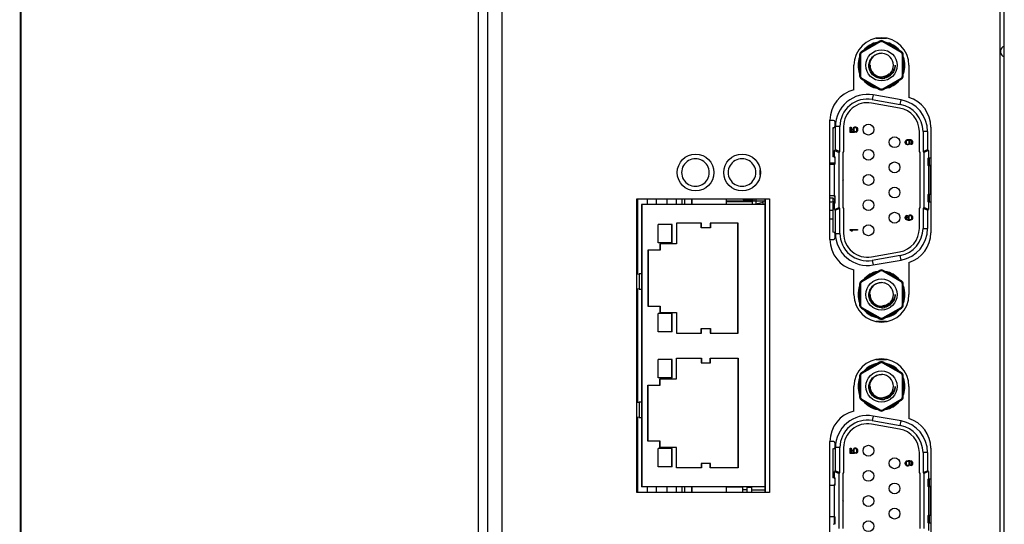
# Model space of a CAD drawing. Header units: millimetres. Extents: x 0 to 1189, y 0 to 841.
# Tile 14 of 50: x 0 to 107, y 522 to 577. Entities that reach past the tile are written whole.
import ezdxf

# ---------------------------------------------------------------- set-up
doc = ezdxf.new("R2010")
doc.units = ezdxf.units.MM
doc.header["$LTSCALE"] = 65.395
for name, color, linetype in [('00_TOPPPC12-FORMAT', 7, 'CONTINUOUS'), ('C-1-338168-2-G-3D-SHAPE', 7, 'CONTINUOUS'), ('CASE-EASYRACK_100IS-L-SHAPE', 7, 'CONTINUOUS'), ('COVER-REAR_CASE_PC-SHAPE', 7, 'CONTINUOUS'), ('FRONT_CASE_15_DM-SHAPE', 7, 'CONTINUOUS'), ('HEATSINK_1960062041T001_5-SHAPE', 7, 'CONTINUOUS'), ('HEATSINK_1960062791T001_5-SHAPE', 7, 'CONTINUOUS'), ('MIO-5251-SHAPE', 7, 'CONTINUOUS'), ('MIO_5271U-SHAPE', 7, 'CONTINUOUS'), ('NUT_M3-SHAPE', 7, 'CONTINUOUS'), ('REAR_CASE-PC_15-SHAPE', 7, 'CONTINUOUS')]:
    doc.layers.add(name, color=color, linetype=linetype)

msp = doc.modelspace()

# ---------------------------------------------------------------- linework, layer by layer
at = {"layer": '00_TOPPPC12-FORMAT', "color": 7, "linetype": 'Continuous', "const_width": 0.2}
msp.add_lwpolyline([(0, 0), (0, 841)], dxfattribs=at)
at = {"layer": 'C-1-338168-2-G-3D-SHAPE', "color": 7, "linetype": 'Continuous'}
for p, q in [((93.356, 574.99), (94.483, 574.99)), ((92.997, 568.812), (92.911, 568.319)), ((92.911, 568.319), (95.971, 567.78)), ((96.057, 568.272), (92.997, 568.812)), ((95.971, 567.78), (96.057, 568.272)), ((95.901, 567.386), (92.841, 567.925)), ((88.67, 566.03), (88.3, 566.03)), ((88.62, 565.23), (88.62, 562.08)), ((88.67, 565.23), (88.62, 565.23)), ((88.87, 565.43), (88.87, 565.83)), ((88.89, 562.852), (88.89, 565.365)), ((89.39, 565.365), (88.89, 565.365)), ((89.39, 562.645), (89.39, 565.365)), ((89.79, 565.365), (89.79, 562.645)), ((90.52, 564.731), (90.52, 565.298)), ((90.52, 565.298), (90.605, 565.298)), ((90.605, 565.298), (90.605, 564.814)), ((90.809, 565.081), (90.826, 565.164)), ((90.809, 564.981), (90.809, 565.081)), ((90.826, 565.164), (90.877, 565.248)), ((90.877, 565.248), (90.945, 565.298)), ((90.911, 565.148), (90.894, 565.081)), ((90.894, 565.081), (90.894, 564.981)), ((90.945, 565.198), (90.911, 565.148)), ((90.945, 565.298), (91.03, 565.331)), ((90.996, 565.231), (90.945, 565.198)), ((91.047, 565.248), (90.996, 565.231)), ((91.03, 565.331), (91.098, 565.331)), ((91.081, 565.248), (91.047, 565.248)), ((91.132, 565.231), (91.081, 565.248)), ((91.098, 565.331), (91.183, 565.298)), ((91.183, 565.198), (91.132, 565.231)), ((91.183, 565.298), (91.252, 565.248)), ((91.218, 565.148), (91.183, 565.198)), ((91.235, 565.081), (91.218, 565.148)), ((91.235, 564.981), (91.235, 565.081)), ((91.252, 565.248), (91.303, 565.164)), ((91.303, 565.164), (91.32, 565.081)), ((91.32, 565.081), (91.32, 564.981)), ((90.962, 564.731), (90.52, 564.731)), ((90.605, 564.814), (90.877, 564.814)), ((90.826, 564.898), (90.809, 564.981)), ((90.877, 564.814), (90.826, 564.898)), ((90.894, 564.981), (90.911, 564.914)), ((90.911, 564.914), (90.962, 564.848)), ((90.962, 564.848), (90.962, 564.731)), ((91.115, 564.831), (91.183, 564.864)), ((91.115, 564.731), (91.115, 564.831)), ((91.183, 564.764), (91.115, 564.731)), ((91.183, 564.864), (91.218, 564.914)), ((91.252, 564.814), (91.183, 564.764)), ((91.218, 564.914), (91.235, 564.981)), ((91.303, 564.898), (91.252, 564.814)), ((91.32, 564.981), (91.303, 564.898)), ((96.741, 563.943), (96.86, 563.96)), ((96.86, 563.96), (96.979, 563.96)), ((96.979, 563.96), (97.098, 563.943)), ((98.05, 562.645), (98.05, 564.825)), ((98.45, 564.825), (98.45, 562.645)), ((98.95, 564.825), (98.45, 564.825)), ((98.95, 564.825), (98.95, 562.852)), ((96.52, 563.693), (96.537, 563.777)), ((96.52, 563.61), (96.52, 563.693)), ((96.537, 563.527), (96.52, 563.61)), ((96.537, 563.777), (96.588, 563.86)), ((96.588, 563.443), (96.537, 563.527)), ((96.588, 563.86), (96.656, 563.91)), ((96.656, 563.393), (96.588, 563.443)), ((96.622, 563.76), (96.605, 563.71)), ((96.605, 563.71), (96.605, 563.593)), ((96.605, 563.593), (96.622, 563.543)), ((96.656, 563.81), (96.622, 563.76)), ((96.622, 563.543), (96.656, 563.493)), ((96.656, 563.91), (96.741, 563.943)), ((96.707, 563.843), (96.656, 563.81)), ((96.656, 563.493), (96.707, 563.46)), ((96.741, 563.36), (96.656, 563.393)), ((96.758, 563.86), (96.707, 563.843)), ((96.707, 563.46), (96.758, 563.443)), ((96.809, 563.36), (96.741, 563.36)), ((96.792, 563.86), (96.758, 563.86)), ((96.758, 563.443), (96.792, 563.443)), ((96.843, 563.843), (96.792, 563.86)), ((96.792, 563.443), (96.843, 563.46)), ((96.894, 563.393), (96.809, 563.36)), ((96.894, 563.81), (96.843, 563.843)), ((96.843, 563.46), (96.894, 563.493)), ((96.928, 563.76), (96.894, 563.81)), ((96.894, 563.493), (96.928, 563.543)), ((96.962, 563.443), (96.894, 563.393)), ((96.945, 563.71), (96.928, 563.76)), ((96.928, 563.543), (96.945, 563.593)), ((96.979, 563.877), (96.945, 563.877)), ((96.945, 563.877), (97.013, 563.777)), ((96.945, 563.593), (96.945, 563.71)), ((97.013, 563.527), (96.962, 563.443)), ((97.081, 563.86), (96.979, 563.877)), ((97.013, 563.777), (97.03, 563.693)), ((97.03, 563.61), (97.013, 563.527)), ((97.03, 563.693), (97.03, 563.61)), ((97.132, 563.843), (97.081, 563.86)), ((97.098, 563.943), (97.183, 563.91)), ((97.183, 563.81), (97.132, 563.843)), ((97.132, 563.477), (97.183, 563.51)), ((97.132, 563.393), (97.132, 563.477)), ((97.183, 563.41), (97.132, 563.393)), ((97.183, 563.91), (97.252, 563.86)), ((97.218, 563.76), (97.183, 563.81)), ((97.183, 563.51), (97.218, 563.56)), ((97.252, 563.46), (97.183, 563.41)), ((97.235, 563.71), (97.218, 563.76)), ((97.218, 563.56), (97.235, 563.61)), ((97.235, 563.61), (97.235, 563.71)), ((97.252, 563.86), (97.303, 563.777)), ((97.303, 563.543), (97.252, 563.46)), ((97.303, 563.777), (97.32, 563.693)), ((97.32, 563.627), (97.303, 563.543)), ((97.32, 563.693), (97.32, 563.627)), ((88.67, 562.08), (88.62, 562.08)), ((88.89, 562.852), (88.79, 562.752)), ((88.79, 562.08), (88.79, 562.752)), ((88.79, 562.752), (89.29, 562.545)), ((88.79, 562.08), (88.87, 562.08)), ((88.87, 561.28), (88.87, 562.08)), ((88.89, 562.852), (89.39, 562.645)), ((89.29, 562.545), (89.39, 562.645)), ((89.29, 556.545), (89.29, 562.545)), ((89.79, 562.645), (89.69, 562.545)), ((89.69, 562.545), (89.69, 556.545)), ((98.15, 562.545), (98.05, 562.645)), ((98.15, 556.545), (98.15, 562.545)), ((98.45, 562.645), (98.95, 562.852)), ((98.45, 562.645), (98.55, 562.545)), ((99.05, 562.752), (98.55, 562.545)), ((98.55, 562.545), (98.55, 556.545)), ((99.05, 562.752), (98.95, 562.852)), ((98.97, 561.92), (98.97, 561.12)), ((98.97, 561.92), (99.05, 561.92)), ((99.05, 562.752), (99.05, 561.92)), ((99.12, 561.913), (99.12, 561.127)), ((99.3, 561.92), (99.17, 561.92)), ((88.3, 561.28), (88.67, 561.28)), ((88.79, 557.81), (88.79, 561.28)), ((88.87, 561.28), (88.79, 561.28)), ((99.12, 561.738), (98.97, 561.738)), ((99.12, 561.467), (98.97, 561.467)), ((99.05, 561.12), (98.97, 561.12)), ((99.05, 561.12), (99.05, 557.97)), ((99.22, 561.12), (99.17, 561.12)), ((99.22, 561.12), (99.22, 557.97)), ((89.77, 559.545), (89.69, 559.625)), ((89.69, 559.465), (89.77, 559.545)), ((88.67, 557.81), (88.3, 557.81)), ((88.79, 557.81), (88.87, 557.81)), ((88.87, 557.01), (88.87, 557.81)), ((98.97, 557.97), (98.97, 557.17)), ((98.97, 557.97), (99.05, 557.97)), ((99.12, 557.623), (98.97, 557.623)), ((99.12, 557.963), (99.12, 557.177)), ((99.22, 557.97), (99.17, 557.97)), ((88.62, 557.01), (88.62, 553.86)), ((88.67, 557.01), (88.62, 557.01)), ((88.79, 556.338), (88.79, 557.01)), ((88.87, 557.01), (88.79, 557.01)), ((88.79, 556.338), (89.29, 556.545)), ((89.39, 556.445), (88.89, 556.238)), ((89.39, 556.445), (89.29, 556.545)), ((89.39, 553.725), (89.39, 556.445)), ((89.69, 556.545), (89.79, 556.445)), ((89.79, 556.445), (89.79, 553.725)), ((98.05, 556.445), (98.15, 556.545)), ((98.05, 554.264), (98.05, 556.445)), ((98.55, 556.545), (98.45, 556.445)), ((98.45, 556.445), (98.45, 554.264)), ((98.95, 556.238), (98.45, 556.445)), ((99.05, 556.338), (98.55, 556.545)), ((99.12, 557.352), (98.97, 557.352)), ((99.05, 557.17), (98.97, 557.17)), ((99.05, 557.17), (99.05, 556.338)), ((99.17, 557.17), (99.3, 557.17)), ((88.79, 556.338), (88.89, 556.238)), ((88.89, 553.725), (88.89, 556.238)), ((96.52, 555.463), (96.537, 555.547)), ((96.52, 555.397), (96.52, 555.463)), ((96.537, 555.313), (96.52, 555.397)), ((96.537, 555.547), (96.588, 555.63)), ((96.588, 555.63), (96.656, 555.68)), ((96.622, 555.53), (96.605, 555.48)), ((96.605, 555.48), (96.605, 555.38)), ((96.605, 555.38), (96.622, 555.33)), ((96.656, 555.58), (96.622, 555.53)), ((96.656, 555.68), (96.707, 555.697)), ((96.707, 555.613), (96.656, 555.58)), ((96.707, 555.697), (96.707, 555.613)), ((96.809, 555.48), (96.826, 555.563)), ((96.809, 555.397), (96.809, 555.48)), ((96.826, 555.313), (96.809, 555.397)), ((96.826, 555.563), (96.877, 555.647)), ((96.877, 555.647), (96.928, 555.697)), ((96.911, 555.547), (96.894, 555.497)), ((96.894, 555.497), (96.894, 555.38)), ((96.894, 555.38), (96.911, 555.33)), ((96.945, 555.597), (96.911, 555.547)), ((96.928, 555.697), (97.013, 555.73)), ((96.979, 555.63), (96.945, 555.597)), ((97.03, 555.647), (96.979, 555.63)), ((97.013, 555.73), (97.098, 555.73)), ((97.081, 555.647), (97.03, 555.647)), ((97.132, 555.63), (97.081, 555.647)), ((97.098, 555.73), (97.183, 555.697)), ((97.183, 555.597), (97.132, 555.63)), ((97.183, 555.697), (97.252, 555.647)), ((97.218, 555.547), (97.183, 555.597)), ((97.235, 555.497), (97.218, 555.547)), ((97.218, 555.33), (97.235, 555.38)), ((97.235, 555.38), (97.235, 555.497)), ((97.252, 555.647), (97.303, 555.563)), ((97.303, 555.563), (97.32, 555.48)), ((97.32, 555.397), (97.303, 555.313)), ((97.32, 555.48), (97.32, 555.397)), ((98.95, 556.238), (99.05, 556.338)), ((98.95, 556.238), (98.95, 554.264)), ((96.588, 555.23), (96.537, 555.313)), ((96.656, 555.18), (96.588, 555.23)), ((96.622, 555.33), (96.656, 555.28)), ((96.656, 555.28), (96.707, 555.247)), ((96.741, 555.147), (96.656, 555.18)), ((96.707, 555.247), (96.758, 555.23)), ((96.86, 555.13), (96.741, 555.147)), ((96.758, 555.23), (96.86, 555.213)), ((96.894, 555.213), (96.826, 555.313)), ((96.86, 555.213), (96.894, 555.213)), ((96.979, 555.13), (96.86, 555.13)), ((96.911, 555.33), (96.945, 555.28)), ((96.945, 555.28), (96.979, 555.247)), ((96.979, 555.247), (97.03, 555.23)), ((97.098, 555.147), (96.979, 555.13)), ((97.03, 555.23), (97.081, 555.23)), ((97.081, 555.23), (97.132, 555.247)), ((97.183, 555.18), (97.098, 555.147)), ((97.132, 555.247), (97.183, 555.28)), ((97.183, 555.28), (97.218, 555.33)), ((97.252, 555.23), (97.183, 555.18)), ((97.303, 555.313), (97.252, 555.23)), ((88.67, 553.86), (88.62, 553.86)), ((88.87, 553.26), (88.87, 553.66)), ((88.89, 553.725), (89.39, 553.725)), ((90.52, 554.059), (90.52, 554.159)), ((90.52, 554.159), (91.32, 554.159)), ((90.639, 553.959), (90.52, 554.059)), ((90.775, 553.959), (90.639, 553.959)), ((91.32, 554.059), (90.656, 554.059)), ((90.656, 554.059), (90.775, 553.959)), ((91.32, 554.159), (91.32, 554.059)), ((98.45, 554.264), (98.95, 554.264)), ((88.3, 553.06), (88.67, 553.06)), ((92.841, 551.164), (95.901, 551.704)), ((95.971, 551.31), (92.911, 550.771)), ((96.057, 550.818), (95.971, 551.31)), ((92.911, 550.771), (92.997, 550.278)), ((92.997, 550.278), (96.057, 550.818)), ((94.483, 544.1), (93.356, 544.1)), ((93.356, 539.99), (94.483, 539.99)), ((95.901, 532.386), (92.841, 532.925)), ((92.997, 533.812), (92.911, 533.319)), ((92.911, 533.319), (95.971, 532.78)), ((96.057, 533.272), (92.997, 533.812)), ((95.971, 532.78), (96.057, 533.272)), ((88.67, 531.03), (88.3, 531.03)), ((88.87, 530.43), (88.87, 530.83)), ((88.62, 530.23), (88.62, 527.08)), ((88.67, 530.23), (88.62, 530.23)), ((88.89, 527.852), (88.89, 530.365)), ((89.39, 530.365), (88.89, 530.365)), ((89.39, 527.645), (89.39, 530.365)), ((89.79, 530.365), (89.79, 527.645)), ((90.52, 529.731), (90.52, 530.298)), ((90.52, 530.298), (90.605, 530.298)), ((90.962, 529.731), (90.52, 529.731)), ((90.605, 530.298), (90.605, 529.814)), ((90.605, 529.814), (90.877, 529.814)), ((90.809, 530.081), (90.826, 530.164)), ((90.809, 529.981), (90.809, 530.081)), ((90.826, 529.898), (90.809, 529.981)), ((90.826, 530.164), (90.877, 530.248)), ((90.877, 529.814), (90.826, 529.898)), ((90.877, 530.248), (90.945, 530.298)), ((90.911, 530.148), (90.894, 530.081)), ((90.894, 530.081), (90.894, 529.981)), ((90.894, 529.981), (90.911, 529.914)), ((90.945, 530.198), (90.911, 530.148)), ((90.911, 529.914), (90.962, 529.848)), ((90.945, 530.298), (91.03, 530.331)), ((90.996, 530.231), (90.945, 530.198)), ((90.962, 529.848), (90.962, 529.731)), ((91.047, 530.248), (90.996, 530.231)), ((91.03, 530.331), (91.098, 530.331)), ((91.081, 530.248), (91.047, 530.248)), ((91.132, 530.231), (91.081, 530.248)), ((91.098, 530.331), (91.183, 530.298)), ((91.115, 529.831), (91.183, 529.864)), ((91.115, 529.731), (91.115, 529.831)), ((91.183, 529.764), (91.115, 529.731)), ((91.183, 530.198), (91.132, 530.231)), ((91.183, 530.298), (91.252, 530.248)), ((91.218, 530.148), (91.183, 530.198)), ((91.183, 529.864), (91.218, 529.914)), ((91.252, 529.814), (91.183, 529.764)), ((91.235, 530.081), (91.218, 530.148)), ((91.218, 529.914), (91.235, 529.981)), ((91.235, 529.981), (91.235, 530.081)), ((91.252, 530.248), (91.303, 530.164)), ((91.303, 529.898), (91.252, 529.814)), ((91.303, 530.164), (91.32, 530.081)), ((91.32, 529.981), (91.303, 529.898)), ((91.32, 530.081), (91.32, 529.981)), ((98.05, 527.645), (98.05, 529.825)), ((98.95, 529.825), (98.45, 529.825)), ((98.45, 529.825), (98.45, 527.645)), ((98.95, 529.825), (98.95, 527.852)), ((96.52, 528.693), (96.537, 528.777)), ((96.52, 528.61), (96.52, 528.693)), ((96.537, 528.527), (96.52, 528.61)), ((96.537, 528.777), (96.588, 528.86)), ((96.588, 528.443), (96.537, 528.527)), ((96.588, 528.86), (96.656, 528.91)), ((96.622, 528.76), (96.605, 528.71)), ((96.605, 528.71), (96.605, 528.593)), ((96.605, 528.593), (96.622, 528.543)), ((96.656, 528.81), (96.622, 528.76)), ((96.622, 528.543), (96.656, 528.493)), ((96.656, 528.91), (96.741, 528.943)), ((96.707, 528.843), (96.656, 528.81)), ((96.758, 528.86), (96.707, 528.843)), ((96.741, 528.943), (96.86, 528.96)), ((96.792, 528.86), (96.758, 528.86)), ((96.843, 528.843), (96.792, 528.86)), ((96.894, 528.81), (96.843, 528.843)), ((96.86, 528.96), (96.979, 528.96)), ((96.928, 528.76), (96.894, 528.81)), ((96.894, 528.493), (96.928, 528.543)), ((96.945, 528.71), (96.928, 528.76)), ((96.928, 528.543), (96.945, 528.593)), ((96.979, 528.877), (96.945, 528.877)), ((96.945, 528.877), (97.013, 528.777)), ((96.945, 528.593), (96.945, 528.71)), ((97.013, 528.527), (96.962, 528.443)), ((96.979, 528.96), (97.098, 528.943)), ((97.081, 528.86), (96.979, 528.877)), ((97.013, 528.777), (97.03, 528.693)), ((97.03, 528.61), (97.013, 528.527)), ((97.03, 528.693), (97.03, 528.61)), ((97.132, 528.843), (97.081, 528.86)), ((97.098, 528.943), (97.183, 528.91)), ((97.183, 528.81), (97.132, 528.843)), ((97.132, 528.477), (97.183, 528.51)), ((97.183, 528.91), (97.252, 528.86)), ((97.218, 528.76), (97.183, 528.81)), ((97.183, 528.51), (97.218, 528.56)), ((97.235, 528.71), (97.218, 528.76)), ((97.218, 528.56), (97.235, 528.61)), ((97.235, 528.61), (97.235, 528.71)), ((97.252, 528.86), (97.303, 528.777)), ((97.303, 528.543), (97.252, 528.46)), ((97.303, 528.777), (97.32, 528.693)), ((97.32, 528.627), (97.303, 528.543)), ((97.32, 528.693), (97.32, 528.627)), ((88.89, 527.852), (88.79, 527.752)), ((88.79, 527.08), (88.79, 527.752)), ((88.79, 527.752), (89.29, 527.545)), ((88.89, 527.852), (89.39, 527.645)), ((89.29, 527.545), (89.39, 527.645)), ((89.29, 521.545), (89.29, 527.545)), ((89.79, 527.645), (89.69, 527.545)), ((89.69, 527.545), (89.69, 521.545)), ((96.656, 528.393), (96.588, 528.443)), ((96.656, 528.493), (96.707, 528.46)), ((96.741, 528.36), (96.656, 528.393)), ((96.707, 528.46), (96.758, 528.443)), ((96.809, 528.36), (96.741, 528.36)), ((96.758, 528.443), (96.792, 528.443)), ((96.792, 528.443), (96.843, 528.46)), ((96.894, 528.393), (96.809, 528.36)), ((96.843, 528.46), (96.894, 528.493)), ((96.962, 528.443), (96.894, 528.393)), ((97.132, 528.393), (97.132, 528.477)), ((97.183, 528.41), (97.132, 528.393)), ((97.252, 528.46), (97.183, 528.41)), ((98.15, 527.545), (98.05, 527.645)), ((98.15, 521.545), (98.15, 527.545)), ((98.45, 527.645), (98.95, 527.852)), ((98.45, 527.645), (98.55, 527.545)), ((99.05, 527.752), (98.55, 527.545)), ((98.55, 527.545), (98.55, 521.545)), ((99.05, 527.752), (98.95, 527.852)), ((99.05, 527.752), (99.05, 526.92)), ((88.67, 527.08), (88.62, 527.08)), ((88.79, 527.08), (88.87, 527.08)), ((88.87, 526.28), (88.87, 527.08)), ((98.97, 526.92), (99.05, 526.92)), ((98.97, 526.92), (98.97, 526.12)), ((99.12, 526.738), (98.97, 526.738)), ((99.12, 526.467), (98.97, 526.467)), ((99.12, 526.913), (99.12, 526.127)), ((99.3, 526.92), (99.17, 526.92)), ((88.3, 526.28), (88.67, 526.28)), ((88.79, 522.81), (88.79, 526.28)), ((88.87, 526.28), (88.79, 526.28)), ((99.05, 526.12), (98.97, 526.12)), ((99.05, 526.12), (99.05, 522.97)), ((99.22, 526.12), (99.17, 526.12)), ((99.22, 526.12), (99.22, 522.97)), ((89.77, 524.545), (89.69, 524.625)), ((89.69, 524.465), (89.77, 524.545)), ((88.67, 522.81), (88.3, 522.81)), ((88.79, 522.81), (88.87, 522.81)), ((88.87, 522.01), (88.87, 522.81)), ((98.97, 522.97), (99.05, 522.97)), ((98.97, 522.97), (98.97, 522.17)), ((99.12, 522.623), (98.97, 522.623)), ((99.12, 522.352), (98.97, 522.352)), ((99.05, 522.17), (98.97, 522.17)), ((99.05, 522.17), (99.05, 521.338)), ((99.12, 522.963), (99.12, 522.177)), ((99.22, 522.97), (99.17, 522.97)), ((99.17, 522.17), (99.3, 522.17))]:
    msp.add_line(p, q, dxfattribs=at)
for centre in [(92.497, 565.031), (95.342, 563.66), (92.497, 562.288), (95.342, 560.917), (92.497, 559.545), (95.342, 558.173), (92.497, 556.802), (95.342, 555.43), (92.497, 554.059), (92.497, 530.031), (95.342, 528.66), (92.497, 527.288), (95.342, 525.917), (92.497, 524.545), (95.342, 523.173), (92.497, 521.802)]:
    msp.add_circle(centre, 0.59, dxfattribs=at)
for centre, radius, start, end in [((93.92, 572.04), 2.55, 99.26755, 140.71922), ((93.92, 572.04), 2.5, 102.33644, 137.62864), ((93.92, 572.04), 2.55, 39.27494, 80.73038), ((93.92, 572.04), 2.5, 42.33844, 77.65397), ((93.92, 572.04), 2.55, 159.27748, 200.72411), ((93.92, 572.04), 2.5, 162.32608, 197.64945), ((93.92, 572.04), 2.5, 342.32608, 17.64945), ((93.92, 572.04), 2.55, 339.27748, 20.72411), ((93.92, 572.04), 2.55, 219.27494, 260.73038), ((93.92, 572.04), 2.55, 279.26755, 320.71922), ((93.92, 572.04), 2.5, 222.33844, 257.65397), ((93.92, 572.04), 2.5, 282.33644, 317.62864), ((92.39, 565.365), 3.5, 80, 180), ((92.39, 565.365), 3, 80, 180), ((95.45, 564.825), 3.5, 0, 80), ((92.39, 565.365), 2.6, 80, 180), ((95.45, 564.825), 2.6, 0, 80), ((95.45, 564.825), 3, 0, 80), ((88.67, 565.83), 0.2, 0, 90), ((88.67, 565.43), 0.2, 270, 0), ((88.67, 561.88), 0.2, 0, 90), ((99.17, 561.72), 0.2, 90, 180), ((88.67, 561.48), 0.2, 270, 0), ((99.17, 561.32), 0.2, 180, 270), ((88.67, 557.61), 0.2, 0, 90), ((99.17, 557.77), 0.2, 90, 180), ((88.67, 557.21), 0.2, 270, 0), ((99.17, 557.37), 0.2, 180, 270), ((88.67, 553.66), 0.2, 0, 90), ((88.67, 553.26), 0.2, 270, 0), ((92.39, 553.725), 3.5, 180, 280), ((92.39, 553.725), 3, 180, 280), ((92.39, 553.725), 2.6, 180, 280), ((95.45, 554.264), 2.6, 280, 0), ((95.45, 554.264), 3, 280, 0), ((95.45, 554.264), 3.5, 280, 0), ((93.92, 547.05), 2.55, 99.26755, 140.71922), ((93.92, 547.05), 2.5, 102.33644, 137.62864), ((93.92, 547.05), 2.55, 39.27494, 80.73038), ((93.92, 547.05), 2.5, 42.33844, 77.65397), ((93.92, 547.05), 2.55, 159.27748, 200.72411), ((93.92, 547.05), 2.55, 339.27748, 20.72411), ((93.92, 547.05), 2.5, 162.32608, 197.64945), ((93.92, 547.05), 2.5, 342.32608, 17.64945), ((93.92, 547.05), 2.55, 219.27494, 260.73038), ((93.92, 547.05), 2.5, 222.33844, 257.65397), ((93.92, 547.05), 2.55, 279.26755, 320.71922), ((93.92, 547.05), 2.5, 282.33644, 317.62864), ((93.92, 537.04), 2.55, 99.26755, 140.71922), ((93.92, 537.04), 2.5, 102.33644, 137.62864), ((93.92, 537.04), 2.55, 39.27494, 80.73038), ((93.92, 537.04), 2.5, 42.33844, 77.65397), ((93.92, 537.04), 2.55, 159.27748, 200.72411), ((93.92, 537.04), 2.5, 162.32608, 197.64945), ((93.92, 537.04), 2.5, 342.32608, 17.64945), ((93.92, 537.04), 2.55, 339.27748, 20.72411), ((93.92, 537.04), 2.55, 219.27494, 260.73038), ((93.92, 537.04), 2.5, 222.33844, 257.65397), ((93.92, 537.04), 2.55, 279.26755, 320.71922), ((93.92, 537.04), 2.5, 282.33644, 317.62864), ((92.39, 530.365), 3.5, 80, 180), ((92.39, 530.365), 3, 80, 180), ((92.39, 530.365), 2.6, 80, 180), ((95.45, 529.825), 3.5, 0, 80), ((95.45, 529.825), 2.6, 0, 80), ((95.45, 529.825), 3, 0, 80), ((88.67, 530.83), 0.2, 0, 90), ((88.67, 530.43), 0.2, 270, 0), ((88.67, 526.88), 0.2, 0, 90), ((88.67, 526.48), 0.2, 270, 0), ((99.17, 526.72), 0.2, 90, 180), ((99.17, 526.32), 0.2, 180, 270), ((88.67, 522.61), 0.2, 0, 90), ((88.67, 522.21), 0.2, 270, 0), ((99.17, 522.77), 0.2, 90, 180), ((99.17, 522.37), 0.2, 180, 270)]:
    msp.add_arc(centre, radius, start, end, dxfattribs=at)
at = {"layer": 'CASE-EASYRACK_100IS-L-SHAPE', "color": 7, "linetype": 'Continuous'}
msp.add_line((89.77, 524.545), (89.69, 524.545), dxfattribs=at)
at = {"layer": 'COVER-REAR_CASE_PC-SHAPE', "color": 7, "linetype": 'Continuous'}
for p, q in [((49.92, 656.245), (49.92, 410.845)), ((50.92, 656.245), (50.92, 410.845))]:
    msp.add_line(p, q, dxfattribs=at)
at = {"layer": 'FRONT_CASE_15_DM-SHAPE', "color": 7, "linetype": 'Continuous'}
msp.add_line((106.92, 573.619), (106.92, 573.471), dxfattribs=at)
for centre, start, end in [((107.42, 573.619), 101.60557, 180), ((107.42, 573.471), 180, 258.39443)]:
    msp.add_arc(centre, 0.5, start, end, dxfattribs=at)
at = {"layer": 'HEATSINK_1960062041T001_5-SHAPE', "color": 7, "linetype": 'Continuous'}
for p, q in [((67.338, 549.302), (67.338, 557.482)), ((68.358, 557.482), (68.358, 556.867)), ((69.381, 556.867), (69.381, 557.482)), ((70.513, 557.482), (70.513, 556.867)), ((71.571, 556.867), (71.571, 557.482)), ((72.176, 556.867), (72.176, 557.482)), ((72.422, 557.482), (72.422, 556.867)), ((73.194, 557.482), (73.194, 556.867)), ((76.994, 556.867), (76.994, 557.482)), ((67.338, 535.332), (67.338, 547.633)), ((67.338, 525.482), (67.338, 533.663)), ((68.358, 526.097), (68.358, 525.482)), ((69.381, 525.482), (69.381, 526.097)), ((70.513, 526.097), (70.513, 525.482)), ((71.571, 525.482), (71.571, 526.097)), ((72.176, 525.482), (72.176, 526.097)), ((72.422, 526.097), (72.422, 525.482)), ((73.194, 526.097), (73.194, 525.482)), ((76.994, 525.482), (76.994, 526.097))]:
    msp.add_line(p, q, dxfattribs=at)
at = {"layer": 'HEATSINK_1960062791T001_5-SHAPE', "color": 7, "linetype": 'Continuous'}
for p, q in [((73.216, 557.482), (73.216, 556.867)), ((77.016, 556.867), (77.016, 557.482)), ((73.216, 526.097), (73.216, 525.482)), ((77.016, 525.482), (77.016, 526.097))]:
    msp.add_line(p, q, dxfattribs=at)
at = {"layer": 'MIO-5251-SHAPE', "color": 7, "linetype": 'Continuous'}
for p, q in [((67.766, 556.867), (67.766, 526.097)), ((81.216, 556.867), (67.766, 556.867)), ((79.794, 557.159), (77.016, 557.159)), ((78.816, 557.482), (78.816, 557.374)), ((78.816, 557.374), (79.794, 557.374)), ((79.816, 557.482), (79.816, 556.867)), ((80.194, 557.217), (79.816, 557.217)), ((80.016, 557.217), (80.016, 557.482)), ((80.366, 556.972), (81.016, 557.11)), ((80.366, 556.972), (80.366, 556.867)), ((81.016, 556.867), (81.016, 557.235)), ((81.196, 557.235), (81.016, 557.235)), ((81.216, 557.482), (81.216, 525.482)), ((69.566, 552.687), (69.566, 554.687)), ((71.066, 554.687), (69.566, 554.687)), ((71.066, 552.687), (71.066, 554.687)), ((71.566, 554.817), (71.566, 552.587)), ((74.266, 554.817), (71.566, 554.817)), ((74.266, 554.317), (74.266, 554.817)), ((75.266, 554.317), (74.266, 554.317)), ((75.266, 554.817), (75.266, 554.317)), ((78.266, 554.817), (75.266, 554.817)), ((78.266, 542.857), (78.266, 554.817)), ((71.066, 552.687), (69.566, 552.687)), ((69.766, 552.587), (69.766, 551.887)), ((71.566, 552.587), (69.766, 552.587)), ((68.466, 551.887), (68.466, 545.787)), ((69.766, 551.887), (68.466, 551.887)), ((68.466, 545.787), (69.766, 545.787)), ((69.766, 545.787), (69.766, 545.087)), ((69.566, 542.987), (69.566, 544.987)), ((71.066, 544.987), (69.566, 544.987)), ((69.766, 545.087), (71.566, 545.087)), ((71.066, 542.988), (71.066, 544.987)), ((71.566, 545.087), (71.566, 542.857)), ((71.066, 542.987), (69.566, 542.987)), ((71.566, 542.857), (74.266, 542.857)), ((74.266, 542.857), (74.266, 543.357)), ((74.266, 543.357), (75.266, 543.357)), ((75.266, 543.357), (75.266, 542.857)), ((75.266, 542.857), (78.266, 542.857)), ((69.566, 537.977), (69.566, 539.977)), ((71.066, 539.977), (69.566, 539.977)), ((71.066, 537.977), (71.066, 539.977)), ((71.566, 537.877), (71.566, 540.107)), ((71.566, 540.107), (74.266, 540.107)), ((74.266, 540.107), (74.266, 539.607)), ((74.266, 539.607), (75.266, 539.607)), ((75.266, 539.607), (75.266, 540.107)), ((75.266, 540.107), (78.266, 540.107)), ((78.266, 540.107), (78.266, 528.147)), ((68.466, 531.077), (68.466, 537.177)), ((68.466, 537.177), (69.766, 537.177)), ((71.066, 537.977), (69.566, 537.977)), ((69.766, 537.177), (69.766, 537.877)), ((69.766, 537.877), (71.566, 537.877)), ((69.766, 531.077), (68.466, 531.077)), ((69.766, 530.377), (69.766, 531.077)), ((69.566, 528.277), (69.566, 530.277)), ((71.066, 530.277), (69.566, 530.277)), ((71.566, 530.377), (69.766, 530.377)), ((71.066, 528.277), (71.066, 530.277)), ((71.566, 528.147), (71.566, 530.377)), ((74.266, 528.647), (74.266, 528.147)), ((75.266, 528.647), (74.266, 528.647)), ((75.266, 528.147), (75.266, 528.647)), ((71.066, 528.277), (69.566, 528.277)), ((74.266, 528.147), (71.566, 528.147)), ((78.266, 528.147), (75.266, 528.147)), ((81.216, 526.097), (67.766, 526.097)), ((78.794, 525.795), (79.216, 525.795)), ((79.216, 526.097), (79.216, 525.482)), ((79.316, 526.097), (79.316, 526.027)), ((79.744, 526.027), (79.316, 526.027))]:
    msp.add_line(p, q, dxfattribs=at)
for centre in [(73.636, 560.355), (78.716, 560.355)]:
    msp.add_arc(centre, 1.5, 269.17599, 90.82401, dxfattribs=at)
for centre, start_param, end_param in [((67.766, 549.297), 1.6454119, 2.7500631), ((67.766, 547.638), -2.7500631, -1.6454119), ((67.766, 535.327), 1.6454119, 2.7500631), ((67.766, 533.668), -2.7500631, -1.6454119)]:
    msp.add_ellipse(centre, major_axis=(0.3, 0), ratio=0.0436609, start_param=start_param, end_param=end_param, dxfattribs=at)
at = {"layer": 'MIO_5271U-SHAPE', "color": 7, "linetype": 'Continuous'}
for p, q in [((88.3, 561.412), (88.857, 561.412)), ((80.694, 560.076), (80.694, 560.632)), ((88.3, 557.612), (88.62, 557.612)), ((88.62, 557.612), (88.62, 557.112)), ((88.62, 557.612), (88.82, 557.412)), ((67.744, 556.867), (67.744, 526.097)), ((81.194, 556.867), (67.744, 556.867)), ((79.794, 557.242), (77.016, 557.242)), ((78.816, 557.457), (79.794, 557.457)), ((79.794, 557.482), (79.794, 556.867)), ((79.816, 557.3), (79.794, 557.3)), ((80.194, 557.482), (80.194, 556.867)), ((81.194, 557.247), (80.194, 557.247)), ((81.194, 557.482), (81.194, 525.482)), ((88.62, 557.112), (88.3, 557.112)), ((88.62, 557.112), (88.82, 557.312)), ((88.82, 557.312), (88.82, 557.412)), ((88.62, 556.212), (88.3, 556.212)), ((69.544, 552.687), (69.544, 554.687)), ((71.044, 554.687), (69.544, 554.687)), ((71.044, 552.687), (71.044, 554.687)), ((71.544, 554.817), (71.544, 552.587)), ((74.244, 554.817), (71.544, 554.817)), ((74.244, 554.317), (74.244, 554.817)), ((75.244, 554.317), (74.244, 554.317)), ((75.244, 554.817), (75.244, 554.317)), ((78.244, 554.817), (75.244, 554.817)), ((78.244, 542.857), (78.244, 554.817)), ((88.3, 555.312), (88.62, 555.312)), ((71.044, 552.687), (69.544, 552.687)), ((69.744, 552.587), (69.744, 551.887)), ((71.544, 552.587), (69.744, 552.587)), ((68.444, 551.887), (68.444, 545.787)), ((69.744, 551.887), (68.444, 551.887)), ((67.22, 549.276), (67.467, 549.302)), ((67.467, 549.302), (67.467, 547.633)), ((67.467, 547.633), (67.22, 547.659)), ((68.444, 545.787), (69.744, 545.787)), ((69.744, 545.787), (69.744, 545.087)), ((69.544, 542.987), (69.544, 544.987)), ((71.044, 544.987), (69.544, 544.987)), ((69.744, 545.087), (71.544, 545.087)), ((71.044, 542.988), (71.044, 544.987)), ((71.544, 545.087), (71.544, 542.857)), ((71.044, 542.987), (69.544, 542.987)), ((71.544, 542.857), (74.244, 542.857)), ((74.244, 542.857), (74.244, 543.357)), ((74.244, 543.357), (75.244, 543.357)), ((75.244, 543.357), (75.244, 542.857)), ((75.244, 542.857), (78.244, 542.857)), ((69.544, 537.977), (69.544, 539.977)), ((71.044, 539.977), (69.544, 539.977)), ((71.044, 537.977), (71.044, 539.977)), ((71.544, 537.877), (71.544, 540.107)), ((71.544, 540.107), (74.244, 540.107)), ((74.244, 540.107), (74.244, 539.607)), ((74.244, 539.607), (75.244, 539.607)), ((75.244, 539.607), (75.244, 540.107)), ((75.244, 540.107), (78.244, 540.107)), ((78.244, 540.107), (78.244, 528.147)), ((68.444, 531.077), (68.444, 537.177)), ((68.444, 537.177), (69.744, 537.177)), ((71.044, 537.977), (69.544, 537.977)), ((69.744, 537.177), (69.744, 537.877)), ((69.744, 537.877), (71.544, 537.877)), ((67.22, 535.306), (67.467, 535.332)), ((67.467, 535.332), (67.467, 533.663)), ((67.467, 533.663), (67.22, 533.689)), ((69.744, 531.077), (68.444, 531.077)), ((69.744, 530.377), (69.744, 531.077)), ((69.544, 528.277), (69.544, 530.277)), ((71.044, 530.277), (69.544, 530.277)), ((71.544, 530.377), (69.744, 530.377)), ((71.044, 528.277), (71.044, 530.277)), ((71.544, 528.147), (71.544, 530.377)), ((74.244, 528.647), (74.244, 528.147)), ((75.244, 528.647), (74.244, 528.647)), ((75.244, 528.147), (75.244, 528.647)), ((71.044, 528.277), (69.544, 528.277)), ((74.244, 528.147), (71.544, 528.147)), ((78.244, 528.147), (75.244, 528.147)), ((81.194, 526.097), (67.744, 526.097)), ((78.794, 526.061), (77.016, 526.061)), ((78.044, 526.097), (78.044, 526.061)), ((78.794, 525.482), (78.794, 526.097)), ((79.744, 526.097), (79.744, 525.482)), ((81.194, 525.736), (79.744, 525.736)), ((88.79, 522.051), (88.79, 522.769))]:
    msp.add_line(p, q, dxfattribs=at)
for centre in [(73.614, 560.355), (78.694, 560.355)]:
    msp.add_arc(centre, 1.5, 89.17599, 270.82401, dxfattribs=at)
for centre, start_param, end_param in [((67.745, 549.297), 1.5731545, 2.7500631), ((67.745, 547.638), -2.7500631, -1.5731545), ((67.745, 535.327), 1.5731545, 2.7500631), ((67.745, 533.668), -2.7500631, -1.5731545)]:
    msp.add_ellipse(centre, major_axis=(0.3, 0), ratio=0.0436609, start_param=start_param, end_param=end_param, dxfattribs=at)
at = {"layer": 'NUT_M3-SHAPE', "color": 7, "linetype": 'Continuous'}
for p, q in [((93.72, 574.674), (91.738, 573.53)), ((93.77, 574.588), (91.788, 573.444)), ((93.77, 574.588), (93.72, 574.674)), ((94.07, 574.588), (94.12, 574.674)), ((96.051, 573.444), (94.07, 574.588)), ((96.101, 573.53), (94.12, 574.674)), ((91.538, 573.184), (91.538, 570.896)), ((91.638, 573.184), (91.538, 573.184)), ((91.638, 573.184), (91.638, 570.896)), ((91.788, 573.444), (91.738, 573.53)), ((96.051, 573.444), (96.101, 573.53)), ((96.201, 570.896), (96.201, 573.184)), ((96.201, 573.184), (96.301, 573.184)), ((96.301, 570.896), (96.301, 573.184)), ((92.632, 572.04), (92.67, 572.04)), ((91.638, 570.896), (91.538, 570.896)), ((91.788, 570.636), (91.738, 570.549)), ((91.738, 570.549), (93.72, 569.405)), ((91.788, 570.636), (93.77, 569.492)), ((94.07, 569.492), (96.051, 570.636)), ((94.12, 569.405), (96.101, 570.549)), ((96.051, 570.636), (96.101, 570.549)), ((96.201, 570.896), (96.301, 570.896)), ((93.77, 569.492), (93.72, 569.405)), ((94.07, 569.492), (94.12, 569.405)), ((93.72, 549.684), (91.738, 548.54)), ((93.77, 549.598), (91.788, 548.454)), ((93.77, 549.598), (93.72, 549.684)), ((94.07, 549.598), (94.12, 549.684)), ((96.051, 548.454), (94.07, 549.598)), ((96.101, 548.54), (94.12, 549.684)), ((91.538, 548.194), (91.538, 545.906)), ((91.638, 548.194), (91.538, 548.194)), ((91.638, 548.194), (91.638, 545.906)), ((91.788, 548.454), (91.738, 548.54)), ((96.051, 548.454), (96.101, 548.54)), ((96.201, 545.906), (96.201, 548.194)), ((96.201, 548.194), (96.301, 548.194)), ((96.301, 545.906), (96.301, 548.194)), ((92.632, 547.05), (92.67, 547.05)), ((91.638, 545.906), (91.538, 545.906)), ((96.201, 545.906), (96.301, 545.906)), ((91.788, 545.646), (91.738, 545.559)), ((91.738, 545.559), (93.72, 544.415)), ((91.788, 545.646), (93.77, 544.502)), ((94.07, 544.502), (96.051, 545.646)), ((94.12, 544.415), (96.101, 545.559)), ((96.051, 545.646), (96.101, 545.559)), ((93.77, 544.502), (93.72, 544.415)), ((94.07, 544.502), (94.12, 544.415)), ((93.72, 539.674), (91.738, 538.53)), ((93.77, 539.588), (91.788, 538.444)), ((93.77, 539.588), (93.72, 539.674)), ((94.07, 539.588), (94.12, 539.674)), ((96.051, 538.444), (94.07, 539.588)), ((96.101, 538.53), (94.12, 539.674)), ((91.538, 538.184), (91.538, 535.896)), ((91.638, 538.184), (91.538, 538.184)), ((91.638, 538.184), (91.638, 535.896)), ((91.788, 538.444), (91.738, 538.53)), ((96.051, 538.444), (96.101, 538.53)), ((96.201, 535.896), (96.201, 538.184)), ((96.201, 538.184), (96.301, 538.184)), ((96.301, 535.896), (96.301, 538.184)), ((92.632, 537.04), (92.67, 537.04)), ((91.638, 535.896), (91.538, 535.896)), ((91.788, 535.636), (91.738, 535.549)), ((91.738, 535.549), (93.72, 534.405)), ((91.788, 535.636), (93.77, 534.492)), ((94.07, 534.492), (96.051, 535.636)), ((94.12, 534.405), (96.101, 535.549)), ((96.051, 535.636), (96.101, 535.549)), ((96.201, 535.896), (96.301, 535.896)), ((93.77, 534.492), (93.72, 534.405)), ((94.07, 534.492), (94.12, 534.405))]:
    msp.add_line(p, q, dxfattribs=at)
for centre in [(93.92, 572.04), (93.92, 547.05), (93.92, 537.04)]:
    msp.add_circle(centre, 1.7, dxfattribs=at)
for centre, radius, start, end in [((93.92, 574.328), 0.4, 60, 120), ((93.92, 574.328), 0.3, 60, 120), ((91.938, 573.184), 0.4, 120, 180), ((91.938, 573.184), 0.3, 120, 180), ((93.92, 572.04), 1.3, 90, 76.07695), ((93.879, 572.041), 1.309, 74.33312, 88.21812), ((95.901, 573.184), 0.3, 0, 60), ((95.901, 573.184), 0.4, 0, 60), ((93.92, 572.04), 1.25, 179.99961, 222.99159), ((91.938, 570.896), 0.4, 180, 240), ((91.938, 570.896), 0.3, 180, 240), ((93.922, 572.044), 1.255, 223.03215, 233.82825), ((93.92, 572.042), 1.252, 266.42942, 277.31292), ((93.959, 572.052), 1.449, 268.44075, 283.41362), ((93.92, 572.039), 1.249, 277.3093, 288.21406), ((93.95, 572.067), 1.466, 305.91454, 313.41196), ((95.901, 570.896), 0.3, 300, 0), ((95.901, 570.896), 0.4, 300, 0), ((93.92, 569.752), 0.4, 240, 300), ((93.92, 569.752), 0.3, 240, 300), ((93.92, 549.338), 0.4, 60, 120), ((93.92, 549.338), 0.3, 60, 120), ((91.938, 548.194), 0.4, 120, 180), ((91.938, 548.194), 0.3, 120, 180), ((93.92, 547.05), 1.3, 90, 76.07695), ((93.879, 547.051), 1.309, 74.33312, 88.21812), ((95.901, 548.194), 0.3, 0, 60), ((95.901, 548.194), 0.4, 0, 60), ((93.92, 547.05), 1.25, 179.99961, 222.99159), ((91.938, 545.906), 0.4, 180, 240), ((91.938, 545.906), 0.3, 180, 240), ((93.922, 547.054), 1.255, 223.03215, 233.82825), ((93.92, 547.052), 1.252, 266.42942, 277.31292), ((93.92, 547.049), 1.249, 277.3093, 288.21406), ((93.95, 547.077), 1.466, 305.91454, 313.41196), ((95.901, 545.906), 0.3, 300, 0), ((95.901, 545.906), 0.4, 300, 0), ((93.959, 547.062), 1.449, 268.44075, 283.41362), ((93.92, 544.762), 0.4, 240, 300), ((93.92, 544.762), 0.3, 240, 300), ((93.92, 539.328), 0.4, 60, 120), ((93.92, 539.328), 0.3, 60, 120), ((91.938, 538.184), 0.4, 120, 180), ((91.938, 538.184), 0.3, 120, 180), ((93.92, 537.04), 1.3, 90, 76.07695), ((93.879, 537.041), 1.309, 74.33312, 88.21812), ((95.901, 538.184), 0.3, 0, 60), ((95.901, 538.184), 0.4, 0, 60), ((93.92, 537.04), 1.25, 179.99961, 222.99159), ((93.922, 537.044), 1.255, 223.03215, 233.82825), ((91.938, 535.896), 0.4, 180, 240), ((91.938, 535.896), 0.3, 180, 240), ((93.92, 537.042), 1.252, 266.42942, 277.31292), ((93.959, 537.052), 1.449, 268.44075, 283.41362), ((93.92, 537.039), 1.249, 277.3093, 288.21406), ((93.95, 537.067), 1.466, 305.91454, 313.41196), ((95.901, 535.896), 0.3, 300, 0), ((95.901, 535.896), 0.4, 300, 0), ((93.92, 534.752), 0.4, 240, 300), ((93.92, 534.752), 0.3, 240, 300)]:
    msp.add_arc(centre, radius, start, end, dxfattribs=at)
for points, knots in [([(93.92, 570.603), (93.741, 570.608), (93.382, 570.687), (92.928, 570.995), (92.622, 571.451), (92.51, 571.99), (92.614, 572.53), (92.918, 572.989), (93.378, 573.291), (93.741, 573.355), (93.92, 573.35)], [0, 0, 0, 0, 0.1249014, 0.2501194, 0.3750613, 0.5001105, 0.625132, 0.7500396, 0.8751585, 1, 1, 1, 1]), ([(94.897, 571.063), (95.043, 571.181), (95.291, 571.481), (95.401, 571.852), (95.42, 572.04)], [0, 0, 0, 0, 0.4998322, 1, 1, 1, 1]), ([(95.42, 572.04), (95.414, 571.847), (95.328, 571.459), (95.098, 571.134), (94.958, 571.002)], [0, 0, 0, 0, 0.5000026, 1, 1, 1, 1]), ([(93.92, 545.613), (93.741, 545.618), (93.382, 545.697), (92.928, 546.005), (92.622, 546.461), (92.51, 547), (92.614, 547.54), (92.918, 547.999), (93.378, 548.301), (93.741, 548.365), (93.92, 548.36)], [0, 0, 0, 0, 0.1249014, 0.2501194, 0.3750613, 0.5001105, 0.625132, 0.7500396, 0.8751585, 1, 1, 1, 1]), ([(94.897, 546.073), (95.043, 546.191), (95.291, 546.491), (95.401, 546.862), (95.42, 547.05)], [0, 0, 0, 0, 0.4998322, 1, 1, 1, 1]), ([(95.42, 547.05), (95.414, 546.857), (95.328, 546.469), (95.098, 546.144), (94.958, 546.012)], [0, 0, 0, 0, 0.5000026, 1, 1, 1, 1]), ([(93.92, 535.603), (93.741, 535.608), (93.382, 535.687), (92.928, 535.995), (92.622, 536.451), (92.51, 536.99), (92.614, 537.53), (92.918, 537.989), (93.378, 538.291), (93.741, 538.355), (93.92, 538.35)], [0, 0, 0, 0, 0.1249014, 0.2501194, 0.3750613, 0.5001105, 0.625132, 0.7500396, 0.8751585, 1, 1, 1, 1]), ([(94.897, 536.063), (95.043, 536.181), (95.291, 536.481), (95.401, 536.852), (95.42, 537.04)], [0, 0, 0, 0, 0.4998322, 1, 1, 1, 1]), ([(95.42, 537.04), (95.414, 536.847), (95.328, 536.459), (95.098, 536.134), (94.958, 536.002)], [0, 0, 0, 0, 0.5000026, 1, 1, 1, 1])]:
    msp.add_open_spline(points, degree=3, knots=knots, dxfattribs=at)
for points in [[(93.182, 571.031), (93.371, 570.893), (93.608, 570.807), (93.842, 570.792)], [(94.421, 570.896), (94.313, 570.849), (94.198, 570.816), (94.081, 570.8)], [(94.232, 570.778), (94.471, 570.809), (94.709, 570.912), (94.897, 571.063)], [(94.722, 571.081), (94.589, 570.948), (94.421, 570.844), (94.244, 570.782)], [(94.81, 570.879), (94.657, 570.768), (94.479, 570.686), (94.295, 570.642)], [(94.31, 570.853), (94.459, 570.902), (94.601, 570.98), (94.722, 571.081)], [(94.722, 571.081), (94.631, 571.006), (94.529, 570.943), (94.421, 570.896)], [(93.182, 546.041), (93.371, 545.903), (93.608, 545.817), (93.842, 545.802)], [(94.421, 545.906), (94.313, 545.859), (94.198, 545.826), (94.081, 545.81)], [(94.232, 545.788), (94.471, 545.819), (94.709, 545.922), (94.897, 546.073)], [(94.722, 546.091), (94.589, 545.958), (94.421, 545.854), (94.244, 545.792)], [(94.81, 545.889), (94.657, 545.778), (94.479, 545.696), (94.295, 545.652)], [(94.31, 545.863), (94.459, 545.912), (94.601, 545.99), (94.722, 546.091)], [(94.722, 546.091), (94.631, 546.016), (94.529, 545.953), (94.421, 545.906)], [(93.182, 536.031), (93.371, 535.893), (93.608, 535.807), (93.842, 535.792)], [(94.232, 535.778), (94.471, 535.809), (94.709, 535.912), (94.897, 536.063)], [(94.722, 536.081), (94.589, 535.948), (94.421, 535.844), (94.244, 535.782)], [(94.31, 535.853), (94.459, 535.902), (94.601, 535.98), (94.722, 536.081)], [(94.722, 536.081), (94.631, 536.006), (94.529, 535.943), (94.421, 535.896)], [(94.421, 535.896), (94.313, 535.849), (94.198, 535.816), (94.081, 535.8)], [(94.81, 535.879), (94.657, 535.768), (94.479, 535.686), (94.295, 535.642)]]:
    msp.add_open_spline(points, degree=3, dxfattribs=at)
at = {"layer": 'REAR_CASE-PC_15-SHAPE', "color": 7, "linetype": 'Continuous'}
for p, q in [((107.32, 394.545), (107.32, 672.545)), ((106.82, 657.545), (106.82, 409.545)), ((52.52, 429.045), (52.52, 648.045)), ((90.92, 569.354), (90.92, 572.045)), ((96.92, 572.045), (96.92, 568.548)), ((88.3, 553.045), (88.3, 566.045)), ((99.3, 565.304), (99.3, 553.786)), ((67.22, 525.482), (67.22, 557.482)), ((67.22, 557.482), (81.72, 557.482)), ((81.72, 557.482), (81.72, 525.482)), ((96.92, 550.542), (96.92, 547.045)), ((90.92, 547.045), (90.92, 549.736)), ((90.92, 534.354), (90.92, 537.045)), ((96.92, 537.045), (96.92, 533.548)), ((88.3, 518.045), (88.3, 531.045)), ((99.3, 530.304), (99.3, 518.786)), ((81.72, 525.482), (67.22, 525.482))]:
    msp.add_line(p, q, dxfattribs=at)
for centre in [(73.636, 560.354), (78.716, 560.354)]:
    msp.add_circle(centre, 2, dxfattribs=at)
for centre, radius, start, end in [((93.92, 572.045), 3, 0, 180), ((91.7, 566.045), 3.4, 103.26244, 180), ((95.9, 565.304), 3.4, 0, 72.5424), ((95.9, 553.786), 3.4, 287.4576, 0), ((91.7, 553.045), 3.4, 180, 256.73756), ((93.92, 547.045), 3, 180, 0), ((93.92, 537.045), 3, 0, 180), ((91.7, 531.045), 3.4, 103.26244, 180), ((95.9, 530.304), 3.4, 0, 72.5424)]:
    msp.add_arc(centre, radius, start, end, dxfattribs=at)

doc.saveas('drawing.dxf')
